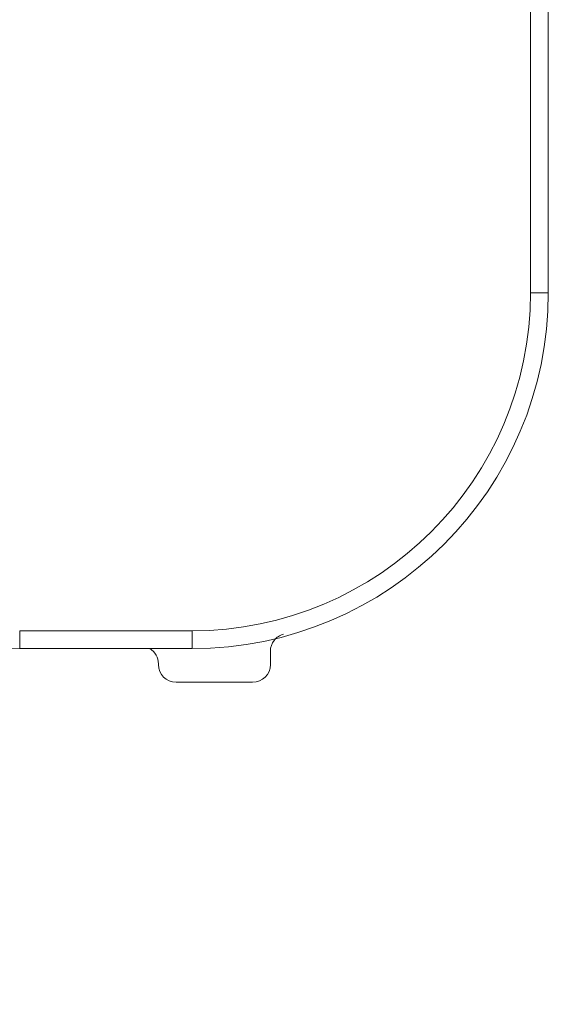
# Model space of a CAD drawing. Header units: millimetres. Extents: x 0 to 420, y 0 to 297.
# Tile 45 of 91: x 163.57 to 167.28, y 216.63 to 223.55. Entities that reach past the tile are written whole.
import ezdxf

# ---------------------------------------------------------------- set-up
doc = ezdxf.new("R2010")
doc.units = ezdxf.units.MM

msp = doc.modelspace()

# ---------------------------------------------------------------- linework, layer by layer
at = {"color": 7, "linetype": 'Continuous', "lineweight": 15}
for p, q in [((167.15620556, 249.63023886), (167.15620556, 221.63023886)), ((167.28120556, 221.63023886), (167.28120556, 249.63023886)), ((167.28120556, 221.63023886), (167.15620556, 221.63023886)), ((164.78120556, 219.25523886), (163.57214178, 219.25523886)), ((163.57214178, 219.13023886), (163.57214178, 219.25523886)), ((164.78120556, 219.13023886), (164.78120556, 219.25523886)), ((164.78120556, 219.13023886), (163.57214178, 219.13023886)), ((165.33136233, 219.11163203), (165.33136233, 219.01838728)), ((164.54556218, 219.01838728), (164.54556218, 219.02271296)), ((165.20638137, 218.89340632), (164.67054314, 218.89340632))]:
    msp.add_line(p, q, dxfattribs=at)
for centre, radius, start, end in [((164.78120556, 221.63023886), 2.5, 270, 0), ((163.57214178, 204.13023886), 15, 90, 146.040442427)]:
    msp.add_arc(centre, radius, start, end, dxfattribs=at)
for centre, major_axis, end_param in [((164.42054314, 219.02267488), (-0.08841527, -0.08841527), 3.3920584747), ((164.67058122, 219.01842536), (0.08841527, 0.08841527), 3.9268385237), ((165.20634329, 219.01842536), (-0.08841527, 0.08841527), 3.9268385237)]:
    msp.add_ellipse(centre, major_axis=major_axis, ratio=0.9996954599, start_param=2.3563467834, end_param=end_param, dxfattribs=at)
msp.add_open_spline([(167.15620556, 221.63023886), (167.15620556, 220.31944071), (166.0920037, 219.25523886), (164.78120556, 219.25523886)], degree=3, dxfattribs=at)
msp.add_open_spline([(165.33136233, 219.11163203), (165.33136233, 219.13899753), (165.34058743, 219.16611941), (165.3739165, 219.20947945), (165.39755108, 219.22526559), (165.42398336, 219.23235103)], degree=3, knots=[0, 0, 0, 0, 0.5, 0.5, 1, 1, 1, 1], dxfattribs=at)

doc.saveas('drawing.dxf')
